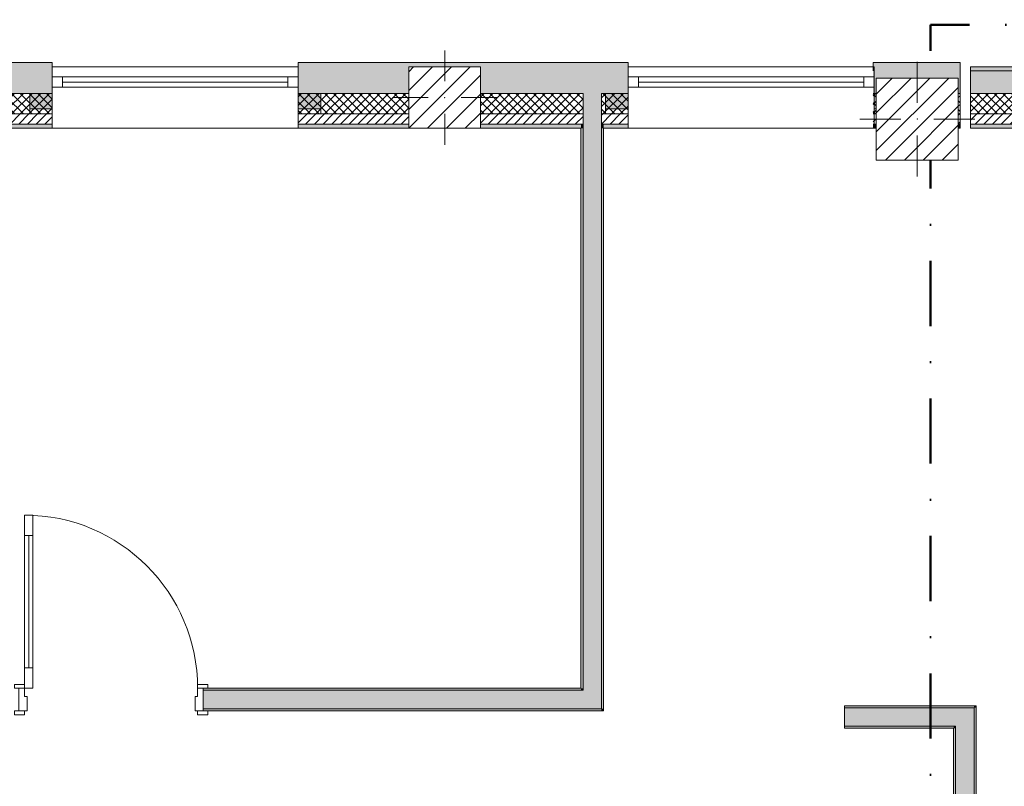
# Model space of a CAD drawing. Header units: millimetres. Extents: x -30280 to 19093, y -19284 to 4746.
# Tile 3 of 40: x -23430 to -18626, y -15547 to -11810. Entities that reach past the tile are written whole.
import ezdxf

# ---------------------------------------------------------------- set-up
doc = ezdxf.new("R2010")
doc.units = ezdxf.units.MM
doc.header["$MEASUREMENT"] = 0
doc.linetypes.add('Punto & Rayas', pattern=[670.277762, 317.5, -176.388889, 0, -176.388874])
doc.linetypes.add('Wipeout_Contour', pattern=[1000, 0, -1000])
for name, color, linetype, lineweight, true_color in [('01_2D_Ambit_Pluma_Nº__242', 7, 'Continuous', 50, 0xfb0013), ('12_FAÇ_Façana_Pluma_Nº__102', 7, 'Continuous', 5, 0xcccccc), ('12_FAÇ_Façana_Pluma_Nº__174', 7, 'Continuous', 13, 0xe4ad2c), ('12_FAÇ_Façana_Pluma_Nº__176', 7, 'Continuous', 15, 0x93a0c6), ('Puertas Archicad_Pluma_Nº__3', 7, 'Continuous', 5, 0xa4a4a4)]:
    doc.layers.add(name, color=color, linetype=linetype, lineweight=lineweight, true_color=true_color)
for name, color, linetype, lineweight in [('08_Envans_Pluma_Nº__7', 7, 'Continuous', 5), ('10_ESTR_Pilars_Pluma_Nº__20', 1, 'Continuous', 5), ('10_ESTR_Pilars_Pluma_Nº__28', 7, 'Continuous', 20), ('10_ESTR_Pilars_Pluma_Nº__42', 8, 'Continuous', 25), ('12_FAÇ_Façana_Pluma_Nº__1', 7, 'Continuous', 5), ('12_FAÇ_Façana_Pluma_Nº__2', 8, 'Continuous', 5), ('12_FAÇ_Façana_Pluma_Nº__7', 7, 'Continuous', 5), ('Demolido_08_Envans_Pluma_Nº__7', 7, 'Continuous', 5), ('Demolido_12_FAÇ_Façana_Pluma_Nº__7', 7, 'Continuous', 5), ('Puertas Archicad_Pluma_Nº__1', 7, 'Continuous', 5), ('Puertas Archicad_Pluma_Nº__7', 7, 'Continuous', 5), ('Ventanas Archicad_Pluma_Nº__1', 7, 'Continuous', 5), ('Ventanas Archicad_Pluma_Nº__7', 7, 'Continuous', 5)]:
    doc.layers.add(name, color=color, linetype=linetype, lineweight=lineweight)
for name, color, linetype in [('10_ESTR_Pilars', 7, 'Continuous'), ('12_FAÇ_Façana', 7, 'Continuous'), ('Puertas Archicad', 7, 'Continuous'), ('Ventanas Archicad', 7, 'Continuous')]:
    doc.layers.add(name, color=color, linetype=linetype)
pattern_1 = [(45, (0, 0), (-21.213203, 21.213203), [])]
pattern_2 = [(45, (0, 0), (-21.213203, 21.213203), []), (135, (0, 0), (21.213203, 21.213203), [])]
pattern_3 = [(0, (0, 0), (0, 75), [0, -75])]
pattern_4 = [(45, (0, 0), (-45.96194, 45.96194), [])]

# ---------------------------------------------------------------- blocks, each defined once
blk = doc.blocks.new('Muro_28_1', base_point=(-18841.1, -12339))
at = {"layer": '12_FAÇ_Façana_Pluma_Nº__102', "linetype": 'Continuous', "lineweight": 0, "true_color": 0xe5e5e5}
blk.add_hatch(color=254, dxfattribs=at).paths.add_polyline_path([(-19266.1, -12019), (-19266.1, -12169), (-19250.4, -12169), (-19250.4, -12094.6), (-18850.4, -12094.6), (-18850.4, -12169), (-18841.1, -12169), (-18841.1, -12019)])
at = {"layer": '12_FAÇ_Façana_Pluma_Nº__174', "linetype": 'Continuous', "lineweight": 13, "true_color": 0xe4ad2c}
h = blk.add_hatch(dxfattribs=at)
h.set_pattern_fill('SATE_Aislamiento_0001', color=42, style=0, pattern_type=2)
h.set_pattern_definition(pattern_2)
h.paths.add_polyline_path([(-19266.1, -12269), (-19250.4, -12269), (-19250.4, -12169), (-19266.1, -12169)])
h = blk.add_hatch(dxfattribs=at)
h.set_pattern_fill('SATE_Aislamiento_0001', color=42, style=0, pattern_type=2)
h.set_pattern_definition(pattern_2)
h.paths.add_polyline_path([(-18850.4, -12269), (-18841.1, -12269), (-18841.1, -12169), (-18850.4, -12169)])
at = {"layer": '12_FAÇ_Façana_Pluma_Nº__176', "linetype": 'Continuous', "lineweight": 0, "true_color": 0x495063}
for points in [[(-19266.1, -12339), (-19250.4, -12339), (-19250.4, -12319), (-19266.1, -12319)], [(-18850.4, -12339), (-18841.1, -12339), (-18841.1, -12319), (-18850.4, -12319)]]:
    blk.add_hatch(color=251, dxfattribs=at).paths.add_polyline_path(points)
at = {"layer": '12_FAÇ_Façana_Pluma_Nº__2', "linetype": 'Continuous', "lineweight": 5}
h = blk.add_hatch(dxfattribs=at)
h.set_pattern_fill('Ceramic_0001', color=8, style=0, pattern_type=2)
h.set_pattern_definition(pattern_1)
h.paths.add_polyline_path([(-19266.1, -12319), (-19250.4, -12319), (-19250.4, -12269), (-19266.1, -12269)])
h = blk.add_hatch(dxfattribs=at)
h.set_pattern_fill('Ceramic_0001', color=8, style=0, pattern_type=2)
h.set_pattern_definition(pattern_1)
h.paths.add_polyline_path([(-18850.4, -12319), (-18841.1, -12319), (-18841.1, -12269), (-18850.4, -12269)])
at = {"layer": '12_FAÇ_Façana_Pluma_Nº__7', "color": 7, "linetype": 'Continuous', "lineweight": 5}
for p, q in [((-19266.1, -12169), (-19250.4, -12169)), ((-18850.4, -12169), (-18841.1, -12169)), ((-19266.1, -12269), (-19250.4, -12269)), ((-18850.4, -12269), (-18841.1, -12269)), ((-19266.1, -12319), (-19250.4, -12319)), ((-18850.4, -12319), (-18841.1, -12319))]:
    blk.add_line(p, q, dxfattribs=at)
at = {"layer": '12_FAÇ_Façana_Pluma_Nº__7', "color": 7, "linetype": 'Continuous', "lineweight": 5, "flags": 128}
for points in [[(-18841.1, -12019), (-19266.1, -12019)], [(-19266.1, -12019), (-19266.1, -12059)], [(-18841.1, -12339), (-18841.1, -12019)], [(-19266.1, -12339), (-19250.4, -12339)], [(-18850.4, -12339), (-18841.1, -12339)]]:
    blk.add_lwpolyline(points, dxfattribs=at)
blk = doc.blocks.new('Muro_29_1', base_point=(-20461.1, -12339))
at = {"layer": '12_FAÇ_Façana_Pluma_Nº__102', "linetype": 'Continuous', "lineweight": 0, "true_color": 0xe5e5e5}
for points in [[(-22071.1, -12019), (-22071.1, -12169), (-21531.2, -12169), (-21531.2, -12039.6), (-21181.2, -12039.6), (-21181.2, -12169), (-20681.4, -12169), (-20681.4, -12019)], [(-20681.4, -12169), (-20591.4, -12169), (-20591.4, -12019), (-20681.4, -12019)], [(-20591.4, -12169), (-20461.1, -12169), (-20461.1, -12019), (-20591.4, -12019)]]:
    blk.add_hatch(color=254, dxfattribs=at).paths.add_polyline_path(points)
at = {"layer": '12_FAÇ_Façana_Pluma_Nº__174', "linetype": 'Continuous', "lineweight": 13, "true_color": 0xe4ad2c}
h = blk.add_hatch(dxfattribs=at)
h.set_pattern_fill('SATE_Aislamiento_0001', color=42, style=0, pattern_type=2)
h.set_pattern_definition(pattern_2)
h.paths.add_polyline_path([(-22071.1, -12169), (-22071.1, -12269), (-21531.2, -12269), (-21531.2, -12169)])
h = blk.add_hatch(dxfattribs=at)
h.set_pattern_fill('SATE_Aislamiento_0001', color=42, style=0, pattern_type=2)
h.set_pattern_definition(pattern_2)
h.paths.add_polyline_path([(-21181.2, -12169), (-21181.2, -12269), (-20681.4, -12269), (-20681.4, -12169)])
h = blk.add_hatch(dxfattribs=at)
h.set_pattern_fill('SATE_Aislamiento_0001', color=42, style=0, pattern_type=2)
h.set_pattern_definition(pattern_2)
h.paths.add_polyline_path([(-20591.4, -12269), (-20461.1, -12269), (-20461.1, -12169), (-20591.4, -12169)])
at = {"layer": '12_FAÇ_Façana_Pluma_Nº__176', "linetype": 'Continuous', "lineweight": 0, "true_color": 0x495063}
for points in [[(-22071.1, -12319), (-22071.1, -12339), (-21531.2, -12339), (-21531.2, -12319)], [(-21181.2, -12319), (-21181.2, -12339), (-20691.4, -12339), (-20691.4, -12319)], [(-20691.4, -12339), (-20681.4, -12339), (-20681.4, -12319), (-20691.4, -12319)], [(-20591.4, -12339), (-20581.4, -12339), (-20581.4, -12319), (-20591.4, -12319)], [(-20581.4, -12339), (-20461.1, -12339), (-20461.1, -12319), (-20581.4, -12319)]]:
    blk.add_hatch(color=251, dxfattribs=at).paths.add_polyline_path(points)
at = {"layer": '12_FAÇ_Façana_Pluma_Nº__2', "linetype": 'Continuous', "lineweight": 5}
h = blk.add_hatch(dxfattribs=at)
h.set_pattern_fill('Ceramic_0001', color=8, style=0, pattern_type=2)
h.set_pattern_definition(pattern_1)
h.paths.add_polyline_path([(-22071.1, -12269), (-22071.1, -12319), (-21531.2, -12319), (-21531.2, -12269)])
h = blk.add_hatch(dxfattribs=at)
h.set_pattern_fill('Ceramic_0001', color=8, style=0, pattern_type=2)
h.set_pattern_definition(pattern_1)
h.paths.add_polyline_path([(-21181.2, -12269), (-21181.2, -12319), (-20681.4, -12319), (-20681.4, -12269)])
h = blk.add_hatch(dxfattribs=at)
h.set_pattern_fill('Ceramic_0001', color=8, style=0, pattern_type=2)
h.set_pattern_definition(pattern_1)
h.paths.add_polyline_path([(-20591.4, -12319), (-20461.1, -12319), (-20461.1, -12269), (-20591.4, -12269)])
at = {"layer": '12_FAÇ_Façana_Pluma_Nº__7', "color": 7, "linetype": 'Continuous', "lineweight": 5}
for p, q in [((-22071.1, -12169), (-21531.2, -12169)), ((-21181.2, -12169), (-20681.4, -12169)), ((-20681.4, -12169), (-20681.4, -12269)), ((-20591.4, -12269), (-20591.4, -12169)), ((-20591.4, -12169), (-20461.1, -12169)), ((-22071.1, -12269), (-21531.2, -12269)), ((-21181.2, -12269), (-20681.4, -12269)), ((-20681.4, -12269), (-20681.4, -12319)), ((-20591.4, -12319), (-20591.4, -12269)), ((-20591.4, -12269), (-20461.1, -12269)), ((-22071.1, -12319), (-21531.2, -12319)), ((-21181.2, -12319), (-20681.4, -12319)), ((-20681.4, -12319), (-20681.4, -12339)), ((-20591.4, -12339), (-20591.4, -12319)), ((-20591.4, -12319), (-20461.1, -12319))]:
    blk.add_line(p, q, dxfattribs=at)
at = {"layer": '12_FAÇ_Façana_Pluma_Nº__7', "color": 7, "linetype": 'Continuous', "lineweight": 5, "flags": 128}
for points in [[(-20461.1, -12019), (-22071.1, -12019)], [(-22071.1, -12019), (-22071.1, -12059)], [(-20461.1, -12059), (-20461.1, -12019)], [(-22071.1, -12339), (-21531.2, -12339)], [(-21181.2, -12339), (-20691.4, -12339)], [(-20581.4, -12339), (-20461.1, -12339)]]:
    blk.add_lwpolyline(points, dxfattribs=at)
blk = doc.blocks.new('Ventana Vertical Multi-Faja 27_8')
at = {"layer": 'Ventanas Archicad_Pluma_Nº__1', "color": 7, "linetype": 'Continuous', "lineweight": 5}
for p, q in [((-600, 50), (600, 50)), ((-600, 0), (-550, 0)), ((-550, 0), (-550, -50)), ((-550, 0), (550, 0)), ((550, -50), (550, 0)), ((550, 0), (600, 0)), ((-550, -25), (550, -25)), ((-550, -50), (-600, -50)), ((550, -50), (-550, -50)), ((600, -50), (550, -50)), ((-600, -180), (-600, -155)), ((600, -180), (600, -155)), ((-600, -250), (600, -250))]:
    blk.add_line(p, q, dxfattribs=at)
at = {"layer": 'Ventanas Archicad_Pluma_Nº__7', "color": 7, "linetype": 'Continuous', "lineweight": 5}
for p, q in [((-600, 50), (-600, 30)), ((600, 50), (600, 30)), ((-600, 30), (-600, 0)), ((-600, 30), (-600, 0)), ((-600, 0), (-600, -50)), ((-600, 0), (-600, -50)), ((-600, 0), (-600, -50)), ((-600, 0), (-600, -50)), ((600, 30), (600, 0)), ((600, 30), (600, 0)), ((600, 0), (600, -50)), ((600, 0), (600, -50)), ((600, 0), (600, -50)), ((600, 0), (600, -50)), ((-600, -50), (-600, -80)), ((-600, -50), (-600, -80)), ((-600, -80), (-600, -155)), ((-600, -80), (-600, -155)), ((600, -50), (600, -80)), ((600, -50), (600, -80)), ((600, -80), (600, -155)), ((600, -80), (600, -155)), ((-600, -180), (-600, -230)), ((600, -180), (600, -230)), ((-600, -230), (-600, -250)), ((600, -230), (600, -250))]:
    blk.add_line(p, q, dxfattribs=at)
blk = doc.blocks.new('Muro_30_1', base_point=(-19266.1, -12339))
at = {"layer": '12_FAÇ_Façana', "linetype": 'Continuous', "lineweight": 0, "true_color": 0x000000}
h = blk.add_hatch(dxfattribs=at)
h.set_pattern_fill('Yeso_0001', color=18, style=0, pattern_type=2)
h.set_pattern_definition(pattern_3)
h.paths.add_polyline_path([(-20461.1, -12269), (-20461.1, -12244), (-20571.1, -12244), (-20571.1, -12269)])
h = blk.add_hatch(dxfattribs=at)
h.set_pattern_fill('Yeso_0001', color=18, style=0, pattern_type=2)
h.set_pattern_definition(pattern_3)
h.paths.add_polyline_path([(-19261.1, -12269), (-19151.1, -12269), (-19151.1, -12244), (-19261.1, -12244)])
at = {"layer": '12_FAÇ_Façana_Pluma_Nº__102', "linetype": 'Continuous', "lineweight": 0, "true_color": 0xe5e5e5}
for points in [[(-20571.1, -12169), (-20571.1, -12244), (-20461.1, -12244), (-20461.1, -12059)], [(-19151.1, -12169), (-19261.1, -12059), (-19261.1, -12244), (-19151.1, -12244)]]:
    blk.add_hatch(color=254, dxfattribs=at).paths.add_polyline_path(points)
at = {"layer": '12_FAÇ_Façana_Pluma_Nº__1', "color": 7, "linetype": 'Continuous', "lineweight": 5}
for p, q in [((-20571.1, -12244), (-20571.1, -12269)), ((-20461.1, -12244), (-20571.1, -12244)), ((-20461.1, -12269), (-20461.1, -12244)), ((-19261.1, -12269), (-19261.1, -12244)), ((-19261.1, -12244), (-19151.1, -12244)), ((-19151.1, -12244), (-19151.1, -12269)), ((-20571.1, -12269), (-20461.1, -12269)), ((-19151.1, -12269), (-19261.1, -12269))]:
    blk.add_line(p, q, dxfattribs=at)
at = {"layer": '12_FAÇ_Façana_Pluma_Nº__7', "color": 7, "linetype": 'Continuous', "lineweight": 5}
for p, q in [((-20461.1, -12039), (-20461.1, -12059)), ((-19261.1, -12039), (-19261.1, -12059)), ((-20461.1, -12059), (-20461.1, -12089)), ((-20461.1, -12059), (-20461.1, -12089)), ((-20461.1, -12089), (-20461.1, -12139)), ((-20461.1, -12089), (-20461.1, -12139)), ((-19261.1, -12059), (-19261.1, -12089)), ((-19261.1, -12059), (-19261.1, -12089)), ((-19261.1, -12089), (-19261.1, -12139)), ((-19261.1, -12089), (-19261.1, -12139)), ((-20461.1, -12139), (-20461.1, -12169)), ((-20461.1, -12139), (-20461.1, -12169)), ((-19261.1, -12139), (-19261.1, -12169)), ((-19261.1, -12139), (-19261.1, -12169)), ((-20571.1, -12169), (-20571.1, -12244)), ((-20461.1, -12169), (-20461.1, -12244)), ((-20461.1, -12169), (-20461.1, -12244)), ((-19261.1, -12169), (-19261.1, -12244)), ((-19261.1, -12169), (-19261.1, -12244)), ((-19151.1, -12169), (-19151.1, -12244)), ((-20461.1, -12269), (-20461.1, -12319)), ((-19261.1, -12269), (-19261.1, -12319)), ((-20461.1, -12319), (-20461.1, -12339)), ((-19261.1, -12319), (-19261.1, -12339))]:
    blk.add_line(p, q, dxfattribs=at)
at = {"layer": 'Ventanas Archicad', "color": 253, "linetype": 'Continuous', "lineweight": 5, "true_color": 0xa4a4a6, "zscale": 1000}
blk.add_blockref('Ventana Vertical Multi-Faja 27_8', (-19861.1, -12089), dxfattribs=at)
blk = doc.blocks.new('Muro_31_1', base_point=(-17595.4, -12339))
at = {"layer": '12_FAÇ_Façana_Pluma_Nº__102', "linetype": 'Continuous', "lineweight": 0, "true_color": 0xe5e5e5}
blk.add_hatch(color=254, dxfattribs=at).paths.add_polyline_path([(-17595.4, -12059), (-18790.4, -12059), (-18790.4, -12169), (-17595.4, -12169)])
at = {"layer": '12_FAÇ_Façana_Pluma_Nº__174', "linetype": 'Continuous', "lineweight": 13, "true_color": 0xe4ad2c}
h = blk.add_hatch(dxfattribs=at)
h.set_pattern_fill('SATE_Aislamiento_0001', color=42, style=0, pattern_type=2)
h.set_pattern_definition(pattern_2)
h.paths.add_polyline_path([(-18790.4, -12269), (-17595.4, -12269), (-17595.4, -12169), (-18790.4, -12169)])
at = {"layer": '12_FAÇ_Façana_Pluma_Nº__176', "linetype": 'Continuous', "lineweight": 0, "true_color": 0x495063}
for points in [[(-17595.4, -12039), (-18790.4, -12039), (-18790.4, -12059), (-17595.4, -12059)], [(-18790.4, -12339), (-17595.4, -12339), (-17595.4, -12319), (-18790.4, -12319)]]:
    blk.add_hatch(color=251, dxfattribs=at).paths.add_polyline_path(points)
at = {"layer": '12_FAÇ_Façana_Pluma_Nº__2', "linetype": 'Continuous', "lineweight": 5}
h = blk.add_hatch(dxfattribs=at)
h.set_pattern_fill('Ceramic_0001', color=8, style=0, pattern_type=2)
h.set_pattern_definition(pattern_1)
h.paths.add_polyline_path([(-18790.4, -12319), (-17595.4, -12319), (-17595.4, -12269), (-18790.4, -12269)])
at = {"layer": '12_FAÇ_Façana_Pluma_Nº__7', "color": 7, "linetype": 'Continuous', "lineweight": 5}
for p, q in [((-17595.4, -12059), (-18790.4, -12059)), ((-18790.4, -12169), (-17595.4, -12169)), ((-18790.4, -12269), (-17595.4, -12269)), ((-18790.4, -12319), (-17595.4, -12319))]:
    blk.add_line(p, q, dxfattribs=at)
at = {"layer": '12_FAÇ_Façana_Pluma_Nº__7', "color": 7, "linetype": 'Continuous', "lineweight": 5, "flags": 128}
for points in [[(-17595.4, -12039), (-18790.4, -12039)], [(-18790.4, -12039), (-18790.4, -12339)], [(-18790.4, -12339), (-17595.4, -12339)]]:
    blk.add_lwpolyline(points, dxfattribs=at)
blk = doc.blocks.new('Muro_32_1', base_point=(-23271.1, -12339))
at = {"layer": '12_FAÇ_Façana_Pluma_Nº__102', "linetype": 'Continuous', "lineweight": 0, "true_color": 0xe5e5e5}
for points in [[(-23578.6, -12019), (-26492.5, -12019), (-26492.5, -12169), (-23578.6, -12169)], [(-23578.6, -12169), (-23488.6, -12169), (-23488.6, -12019), (-23578.6, -12019)], [(-23488.6, -12169), (-23271.1, -12169), (-23271.1, -12019), (-23488.6, -12019)]]:
    blk.add_hatch(color=254, dxfattribs=at).paths.add_polyline_path(points)
at = {"layer": '12_FAÇ_Façana_Pluma_Nº__174', "linetype": 'Continuous', "lineweight": 13, "true_color": 0xe4ad2c}
h = blk.add_hatch(dxfattribs=at)
h.set_pattern_fill('SATE_Aislamiento_0001', color=42, style=0, pattern_type=2)
h.set_pattern_definition(pattern_2)
h.paths.add_polyline_path([(-23578.6, -12169), (-26492.5, -12169), (-26492.5, -12269), (-23578.6, -12269)])
h = blk.add_hatch(dxfattribs=at)
h.set_pattern_fill('SATE_Aislamiento_0001', color=42, style=0, pattern_type=2)
h.set_pattern_definition(pattern_2)
h.paths.add_polyline_path([(-23488.6, -12269), (-23271.1, -12269), (-23271.1, -12169), (-23488.6, -12169)])
at = {"layer": '12_FAÇ_Façana_Pluma_Nº__176', "linetype": 'Continuous', "lineweight": 0, "true_color": 0x495063}
for points in [[(-23588.6, -12319), (-26492.5, -12319), (-26492.5, -12339), (-23588.6, -12339)], [(-23588.6, -12339), (-23578.6, -12339), (-23578.6, -12319), (-23588.6, -12319)], [(-23488.6, -12339), (-23478.6, -12339), (-23478.6, -12319), (-23488.6, -12319)], [(-23478.6, -12339), (-23271.1, -12339), (-23271.1, -12319), (-23478.6, -12319)]]:
    blk.add_hatch(color=251, dxfattribs=at).paths.add_polyline_path(points)
at = {"layer": '12_FAÇ_Façana_Pluma_Nº__2', "linetype": 'Continuous', "lineweight": 5}
h = blk.add_hatch(dxfattribs=at)
h.set_pattern_fill('Ceramic_0001', color=8, style=0, pattern_type=2)
h.set_pattern_definition(pattern_1)
h.paths.add_polyline_path([(-23578.6, -12269), (-26492.5, -12269), (-26492.5, -12319), (-23578.6, -12319)])
h = blk.add_hatch(dxfattribs=at)
h.set_pattern_fill('Ceramic_0001', color=8, style=0, pattern_type=2)
h.set_pattern_definition(pattern_1)
h.paths.add_polyline_path([(-23488.6, -12319), (-23271.1, -12319), (-23271.1, -12269), (-23488.6, -12269)])
at = {"layer": '12_FAÇ_Façana_Pluma_Nº__7', "color": 7, "linetype": 'Continuous', "lineweight": 5}
for p, q in [((-26492.5, -12169), (-23578.6, -12169)), ((-23578.6, -12169), (-23578.6, -12269)), ((-23488.6, -12269), (-23488.6, -12169)), ((-23488.6, -12169), (-23271.1, -12169)), ((-26492.5, -12269), (-23578.6, -12269)), ((-23578.6, -12269), (-23578.6, -12319)), ((-23488.6, -12319), (-23488.6, -12269)), ((-23488.6, -12269), (-23271.1, -12269)), ((-26492.5, -12319), (-23578.6, -12319)), ((-23578.6, -12319), (-23578.6, -12339)), ((-23488.6, -12339), (-23488.6, -12319)), ((-23488.6, -12319), (-23271.1, -12319))]:
    blk.add_line(p, q, dxfattribs=at)
at = {"layer": '12_FAÇ_Façana_Pluma_Nº__7', "color": 7, "linetype": 'Continuous', "lineweight": 5, "flags": 128}
for points in [[(-23271.1, -12019), (-26492.5, -12019)], [(-26492.5, -12019), (-26492.5, -12339)], [(-23271.1, -12059), (-23271.1, -12019)], [(-26492.5, -12339), (-23588.6, -12339)], [(-23478.6, -12339), (-23271.1, -12339)]]:
    blk.add_lwpolyline(points, dxfattribs=at)
blk = doc.blocks.new('Muro_33_1', base_point=(-22071.1, -12339))
at = {"layer": '12_FAÇ_Façana', "linetype": 'Continuous', "lineweight": 0, "true_color": 0x000000}
h = blk.add_hatch(dxfattribs=at)
h.set_pattern_fill('Yeso_0001', color=18, style=0, pattern_type=2)
h.set_pattern_definition(pattern_3)
h.paths.add_polyline_path([(-23271.1, -12269), (-23271.1, -12244), (-23381.1, -12244), (-23381.1, -12269)])
h = blk.add_hatch(dxfattribs=at)
h.set_pattern_fill('Yeso_0001', color=18, style=0, pattern_type=2)
h.set_pattern_definition(pattern_3)
h.paths.add_polyline_path([(-22071.1, -12269), (-21961.1, -12269), (-21961.1, -12244), (-22071.1, -12244)])
at = {"layer": '12_FAÇ_Façana_Pluma_Nº__102', "linetype": 'Continuous', "lineweight": 0, "true_color": 0xe5e5e5}
for points in [[(-23381.1, -12169), (-23381.1, -12244), (-23271.1, -12244), (-23271.1, -12059)], [(-21961.1, -12169), (-22071.1, -12059), (-22071.1, -12244), (-21961.1, -12244)]]:
    blk.add_hatch(color=254, dxfattribs=at).paths.add_polyline_path(points)
at = {"layer": '12_FAÇ_Façana_Pluma_Nº__1', "color": 7, "linetype": 'Continuous', "lineweight": 5}
for p, q in [((-23381.1, -12244), (-23381.1, -12269)), ((-23271.1, -12244), (-23381.1, -12244)), ((-23271.1, -12269), (-23271.1, -12244)), ((-22071.1, -12269), (-22071.1, -12244)), ((-22071.1, -12244), (-21961.1, -12244)), ((-21961.1, -12244), (-21961.1, -12269)), ((-23381.1, -12269), (-23271.1, -12269)), ((-21961.1, -12269), (-22071.1, -12269))]:
    blk.add_line(p, q, dxfattribs=at)
at = {"layer": '12_FAÇ_Façana_Pluma_Nº__7', "color": 7, "linetype": 'Continuous', "lineweight": 5}
for p, q in [((-23271.1, -12039), (-23271.1, -12059)), ((-22071.1, -12039), (-22071.1, -12059)), ((-23271.1, -12059), (-23271.1, -12089)), ((-23271.1, -12059), (-23271.1, -12089)), ((-23271.1, -12089), (-23271.1, -12139)), ((-23271.1, -12089), (-23271.1, -12139)), ((-22071.1, -12059), (-22071.1, -12089)), ((-22071.1, -12059), (-22071.1, -12089)), ((-22071.1, -12089), (-22071.1, -12139)), ((-22071.1, -12089), (-22071.1, -12139)), ((-23271.1, -12139), (-23271.1, -12169)), ((-23271.1, -12139), (-23271.1, -12169)), ((-22071.1, -12139), (-22071.1, -12169)), ((-22071.1, -12139), (-22071.1, -12169)), ((-23381.1, -12169), (-23381.1, -12244)), ((-23271.1, -12169), (-23271.1, -12244)), ((-23271.1, -12169), (-23271.1, -12244)), ((-22071.1, -12169), (-22071.1, -12244)), ((-22071.1, -12169), (-22071.1, -12244)), ((-21961.1, -12169), (-21961.1, -12244)), ((-23271.1, -12269), (-23271.1, -12319)), ((-22071.1, -12269), (-22071.1, -12319)), ((-23271.1, -12319), (-23271.1, -12339)), ((-22071.1, -12319), (-22071.1, -12339))]:
    blk.add_line(p, q, dxfattribs=at)
at = {"layer": 'Ventanas Archicad', "color": 253, "linetype": 'Continuous', "lineweight": 5, "true_color": 0xa4a4a6, "zscale": 1000}
blk.add_blockref('Ventana Vertical Multi-Faja 27_8', (-22671.1, -12089), dxfattribs=at)
blk = doc.blocks.new('Puerta 27_5')
at = {"layer": 'Puertas Archicad_Pluma_Nº__1', "color": 7, "linetype": 'Continuous', "lineweight": 5}
for p, q in [((382, 744), (382, 844)), ((382, 844), (422, 844)), ((422, 844), (422, 744)), ((422, 744), (382, 744)), ((402, 744), (402, 100)), ((382, 0), (382, 100)), ((382, 100), (422, 100)), ((422, 100), (422, 0)), ((-472, 0), (-472, 19)), ((-472, 19), (-422, 19)), ((-422, 0), (-472, 0)), ((-422, 0), (-450, 0)), ((-450, 0), (-450, -110)), ((-422, 19), (-422, 0)), ((-422, -40), (-422, 0)), ((422, 0), (382, 0)), ((422, 19), (472, 19)), ((422, 0), (422, 19)), ((472, 0), (422, 0)), ((450, 0), (422, 0)), ((422, 0), (422, -40)), ((450, -110), (450, 0)), ((472, 19), (472, 0)), ((-410, -40), (-422, -40)), ((-410, -110), (-410, -40)), ((422, -40), (410, -40)), ((410, -40), (410, -110)), ((-472, -129), (-472, -110)), ((-472, -110), (-422, -110)), ((-422, -129), (-472, -129)), ((-450, -110), (-410, -110)), ((-422, -110), (-422, -129)), ((410, -110), (450, -110)), ((422, -110), (472, -110)), ((422, -129), (422, -110)), ((472, -129), (422, -129)), ((472, -110), (472, -129))]:
    blk.add_line(p, q, dxfattribs=at)
at = {"layer": 'Puertas Archicad_Pluma_Nº__1', "color": 7, "linetype": 'Continuous', "lineweight": 5, "flags": 128}
for points in [[(402, 744), (402, 100), (382, 100), (382, 744)], [(422, 744), (422, 100), (402, 100), (402, 744)]]:
    blk.add_lwpolyline(points, close=True, dxfattribs=at)
at = {"layer": 'Puertas Archicad_Pluma_Nº__3', "color": 253, "linetype": 'Continuous', "lineweight": 5, "true_color": 0xa4a4a4}
blk.add_arc((422, 0), 844, 90, 180, dxfattribs=at)
at = {"layer": 'Puertas Archicad_Pluma_Nº__7', "color": 7, "linetype": 'Continuous', "lineweight": 5}
for p, q in [((-450, 0), (-472, 0)), ((-450, 0), (-472, 0)), ((-450, 0), (-450, -10)), ((-450, 0), (-450, -10)), ((450, 0), (450, -10)), ((450, 0), (450, -10)), ((450, 0), (472, 0)), ((450, 0), (472, 0)), ((-450, -10), (-450, -100)), ((-450, -10), (-450, -100)), ((450, -10), (450, -100)), ((450, -10), (450, -100)), ((-450, -110), (-472, -110)), ((-450, -110), (-472, -110)), ((-450, -100), (-450, -110)), ((-450, -100), (-450, -110)), ((450, -100), (450, -110)), ((450, -100), (450, -110)), ((450, -110), (472, -110)), ((450, -110), (472, -110))]:
    blk.add_line(p, q, dxfattribs=at)
blk = doc.blocks.new('Muro_39_1', base_point=(-27275.1, -15179))
at = {"layer": '12_FAÇ_Façana_Pluma_Nº__102', "linetype": 'Continuous', "lineweight": 0, "true_color": 0xe5e5e5}
for points in [[(-20681.4, -15079), (-22533.9, -15079), (-22533.9, -15169), (-20681.4, -15169)], [(-20681.4, -15079), (-20591.4, -15169), (-20591.4, -15079)], [(-20681.4, -15169), (-20591.4, -15169), (-20681.4, -15079)]]:
    blk.add_hatch(color=254, dxfattribs=at).paths.add_polyline_path(points)
at = {"layer": '12_FAÇ_Façana_Pluma_Nº__176', "linetype": 'Continuous', "lineweight": 0, "true_color": 0x495063}
for points in [[(-22533.9, -15079), (-20691.4, -15079), (-20691.4, -15069), (-22533.9, -15069)], [(-20691.4, -15069), (-20681.4, -15079), (-20681.4, -15069)], [(-20691.4, -15079), (-20681.4, -15079), (-20691.4, -15069)], [(-22533.9, -15169), (-22533.9, -15179), (-20591.4, -15179), (-20591.4, -15169)], [(-20591.4, -15169), (-20581.4, -15179), (-20581.4, -15169)], [(-20591.4, -15179), (-20581.4, -15179), (-20591.4, -15169)]]:
    blk.add_hatch(color=251, dxfattribs=at).paths.add_polyline_path(points)
at = {"layer": '12_FAÇ_Façana_Pluma_Nº__7', "color": 7, "linetype": 'Continuous', "lineweight": 5}
for p, q in [((-22533.9, -15069), (-22511.9, -15069)), ((-22533.9, -15069), (-22533.9, -15079)), ((-20681.4, -15079), (-22533.9, -15079)), ((-22533.9, -15079), (-22533.9, -15169)), ((-20681.4, -15079), (-20681.4, -15069)), ((-20591.4, -15169), (-20591.4, -15079)), ((-22533.9, -15169), (-20681.4, -15169)), ((-22533.9, -15169), (-22533.9, -15179)), ((-22533.9, -15179), (-22511.9, -15179)), ((-20681.4, -15169), (-20591.4, -15169))]:
    blk.add_line(p, q, dxfattribs=at)
at = {"layer": '12_FAÇ_Façana_Pluma_Nº__7', "color": 7, "linetype": 'Continuous', "lineweight": 5, "flags": 128}
for points in [[(-20691.4, -15069), (-22533.9, -15069)], [(-22533.9, -15179), (-20581.4, -15179)], [(-20581.4, -15179), (-20581.4, -15169)]]:
    blk.add_lwpolyline(points, dxfattribs=at)
at = {"layer": 'Puertas Archicad', "color": 253, "linetype": 'Continuous', "lineweight": 5, "true_color": 0xa4a4a6, "xscale": -1, "zscale": 1000}
blk.add_blockref('Puerta 27_5', (-22983.9, -15069), dxfattribs=at)
blk = doc.blocks.new('Muro_42_1', base_point=(-18763.6, -17084))
at = {"layer": '12_FAÇ_Façana_Pluma_Nº__102', "linetype": 'Continuous', "lineweight": 0, "true_color": 0xe5e5e5}
for points in [[(-18863.6, -15254), (-18773.6, -15164), (-18863.6, -15164)], [(-18863.6, -15254), (-18773.6, -15254), (-18773.6, -15164)], [(-18863.6, -15254), (-18863.6, -16984), (-18773.6, -16984), (-18773.6, -15254)], [(-18773.6, -16984), (-18863.6, -17074), (-18773.6, -17074)], [(-18773.6, -16984), (-18863.6, -16984), (-18863.6, -17074)]]:
    blk.add_hatch(color=254, dxfattribs=at).paths.add_polyline_path(points)
at = {"layer": '12_FAÇ_Façana_Pluma_Nº__176', "linetype": 'Continuous', "lineweight": 0, "true_color": 0x495063}
for points in [[(-18773.6, -15164), (-18763.6, -15154), (-18773.6, -15154)], [(-18773.6, -15164), (-18763.6, -15164), (-18763.6, -15154)], [(-18773.6, -15164), (-18773.6, -16974), (-18763.6, -16974), (-18763.6, -15164)], [(-18873.6, -15264), (-18863.6, -15254), (-18873.6, -15254)], [(-18873.6, -15264), (-18863.6, -15264), (-18863.6, -15254)], [(-18873.6, -15264), (-18873.6, -16974), (-18863.6, -16974), (-18863.6, -15264)], [(-18873.6, -16974), (-18873.6, -16984), (-18863.6, -16984), (-18863.6, -16974)], [(-18763.6, -16974), (-18773.6, -16984), (-18763.6, -16984)], [(-18763.6, -16974), (-18773.6, -16974), (-18773.6, -16984)], [(-18863.6, -17074), (-18873.6, -17084), (-18863.6, -17084)], [(-18863.6, -17074), (-18873.6, -17074), (-18873.6, -17084)]]:
    blk.add_hatch(color=251, dxfattribs=at).paths.add_polyline_path(points)
at = {"layer": '08_Envans_Pluma_Nº__7', "color": 7, "linetype": 'Continuous', "lineweight": 5, "flags": 128}
blk.add_lwpolyline([(-18873.6, -17084), (-18863.6, -17084)], dxfattribs=at)
at = {"layer": '12_FAÇ_Façana_Pluma_Nº__7', "color": 7, "linetype": 'Continuous', "lineweight": 5}
for p, q in [((-18773.6, -15164), (-18863.6, -15164)), ((-18773.6, -15254), (-18773.6, -15164)), ((-18863.6, -15254), (-18873.6, -15254)), ((-18863.6, -15254), (-18863.6, -16984)), ((-18773.6, -16984), (-18773.6, -15254))]:
    blk.add_line(p, q, dxfattribs=at)
at = {"layer": '12_FAÇ_Façana_Pluma_Nº__7', "color": 7, "linetype": 'Continuous', "lineweight": 5, "flags": 128}
for points in [[(-18763.6, -15154), (-18773.6, -15154)], [(-18763.6, -16974), (-18763.6, -15154)], [(-18873.6, -15264), (-18873.6, -16974)]]:
    blk.add_lwpolyline(points, dxfattribs=at)
at = {"layer": '12_FAÇ_Façana_Pluma_Nº__7', "color": 7, "linetype": 'Continuous', "lineweight": 5}
blk.add_point((-18773.6, -16984), dxfattribs=at)
at = {"layer": 'Demolido_08_Envans_Pluma_Nº__7', "color": 7, "linetype": 'Continuous', "lineweight": 5}
for p, q in [((-18773.6, -16984), (-18763.6, -16984)), ((-18863.6, -17074), (-18773.6, -17074))]:
    blk.add_line(p, q, dxfattribs=at)
at = {"layer": 'Demolido_12_FAÇ_Façana_Pluma_Nº__7', "color": 7, "linetype": 'Continuous', "lineweight": 5}
for p, q in [((-18863.6, -16984), (-18873.6, -16984)), ((-18873.6, -17074), (-18863.6, -17074))]:
    blk.add_line(p, q, dxfattribs=at)
blk = doc.blocks.new('Muro_43_1', base_point=(-18763.6, -15154))
at = {"layer": '12_FAÇ_Façana_Pluma_Nº__102', "linetype": 'Continuous', "lineweight": 0, "true_color": 0xe5e5e5}
blk.add_hatch(color=254, dxfattribs=at).paths.add_polyline_path([(-18863.6, -15164), (-19406.4, -15164), (-19406.4, -15254), (-18863.6, -15254)])
at = {"layer": '12_FAÇ_Façana_Pluma_Nº__176', "linetype": 'Continuous', "lineweight": 0, "true_color": 0x495063}
for points in [[(-18773.6, -15154), (-19406.4, -15154), (-19406.4, -15164), (-18773.6, -15164)], [(-18873.6, -15254), (-19406.4, -15254), (-19406.4, -15264), (-18873.6, -15264)]]:
    blk.add_hatch(color=251, dxfattribs=at).paths.add_polyline_path(points)
at = {"layer": '12_FAÇ_Façana_Pluma_Nº__7', "color": 7, "linetype": 'Continuous', "lineweight": 5}
for p, q in [((-18863.6, -15164), (-19406.4, -15164)), ((-18773.6, -15164), (-18863.6, -15164)), ((-19406.4, -15254), (-18873.6, -15254)), ((-18863.6, -15254), (-18873.6, -15254))]:
    blk.add_line(p, q, dxfattribs=at)
at = {"layer": '12_FAÇ_Façana_Pluma_Nº__7', "color": 7, "linetype": 'Continuous', "lineweight": 5, "flags": 128}
for points in [[(-18773.6, -15154), (-19406.4, -15154)], [(-19406.4, -15154), (-19406.4, -15164)], [(-19406.4, -15164), (-19406.4, -15254)], [(-19406.4, -15254), (-19406.4, -15264)], [(-19406.4, -15264), (-18873.6, -15264)]]:
    blk.add_lwpolyline(points, dxfattribs=at)
blk = doc.blocks.new('Muro_44_1', base_point=(-20581.4, -15179))
at = {"layer": '12_FAÇ_Façana_Pluma_Nº__102', "linetype": 'Continuous', "lineweight": 0, "true_color": 0xe5e5e5}
for points in [[(-20681.4, -12269), (-20591.4, -12269), (-20591.4, -12169), (-20681.4, -12169)], [(-20681.4, -12319), (-20591.4, -12319), (-20591.4, -12269), (-20681.4, -12269)], [(-20681.4, -12339), (-20591.4, -12339), (-20591.4, -12319), (-20681.4, -12319)], [(-20591.4, -15079), (-20591.4, -12339), (-20681.4, -12339), (-20681.4, -15079)]]:
    blk.add_hatch(color=254, dxfattribs=at).paths.add_polyline_path(points)
at = {"layer": '12_FAÇ_Façana_Pluma_Nº__176', "linetype": 'Continuous', "lineweight": 0, "true_color": 0x495063}
for points in [[(-20681.4, -15069), (-20681.4, -12339), (-20691.4, -12339), (-20691.4, -15069)], [(-20581.4, -15169), (-20581.4, -12339), (-20591.4, -12339), (-20591.4, -15169)]]:
    blk.add_hatch(color=251, dxfattribs=at).paths.add_polyline_path(points)
at = {"layer": '12_FAÇ_Façana_Pluma_Nº__7', "color": 7, "linetype": 'Continuous', "lineweight": 5}
for p, q in [((-20681.4, -12169), (-20681.4, -12269)), ((-20591.4, -12269), (-20591.4, -12169)), ((-20681.4, -12269), (-20681.4, -12319)), ((-20591.4, -12319), (-20591.4, -12269)), ((-20681.4, -12319), (-20681.4, -12339)), ((-20681.4, -12339), (-20681.4, -15069)), ((-20591.4, -12339), (-20591.4, -12319)), ((-20591.4, -15079), (-20591.4, -12339)), ((-20681.4, -15079), (-20681.4, -15069)), ((-20591.4, -15169), (-20591.4, -15079))]:
    blk.add_line(p, q, dxfattribs=at)
at = {"layer": '12_FAÇ_Façana_Pluma_Nº__7', "color": 7, "linetype": 'Continuous', "lineweight": 5, "flags": 128}
for points in [[(-20691.4, -12339), (-20691.4, -15069)], [(-20581.4, -15169), (-20581.4, -12339)]]:
    blk.add_lwpolyline(points, dxfattribs=at)
blk = doc.blocks.new('Pilar_18_1', base_point=(-19050.4, -12294.6))
at = {"color": 254, "linetype": 'Wipeout_Contour', "lineweight": 0, "ltscale": 90696.287386}
blk.add_wipeout([(-19250.4, -12494.6), (-18850.4, -12494.6), (-18850.4, -12094.6), (-19250.4, -12094.6)], dxfattribs=at).dxf.layer = '10_ESTR_Pilars'
at = {"layer": '10_ESTR_Pilars_Pluma_Nº__42', "linetype": 'Continuous', "lineweight": 25}
h = blk.add_hatch(dxfattribs=at)
h.set_pattern_fill('00_GCT_trama_45º_e1_400__05', color=8, style=0, pattern_type=2)
h.set_pattern_definition(pattern_4)
h.paths.add_polyline_path([(-19250.4, -12494.6), (-18850.4, -12494.6), (-18850.4, -12094.6), (-19250.4, -12094.6)])
at = {"layer": '10_ESTR_Pilars_Pluma_Nº__20', "color": 1, "linetype": 'Continuous', "lineweight": 5}
for p, q in [((-19050.4, -12214.6), (-19050.4, -12014.6)), ((-19130.4, -12294.6), (-19330.4, -12294.6)), ((-18970.4, -12294.6), (-18770.4, -12294.6)), ((-19050.4, -12374.6), (-19050.4, -12574.6))]:
    blk.add_line(p, q, dxfattribs=at)
blk.add_point((-19050.4, -12294.6), dxfattribs=at)
at = {"layer": '10_ESTR_Pilars_Pluma_Nº__28', "color": 7, "linetype": 'Continuous', "lineweight": 20, "flags": 128}
blk.add_lwpolyline([(-19250.4, -12494.6), (-18850.4, -12494.6), (-18850.4, -12094.6), (-19250.4, -12094.6)], close=True, dxfattribs=at)
blk = doc.blocks.new('Pilar_19_1', base_point=(-21356.2, -12189.3))
at = {"color": 254, "linetype": 'Wipeout_Contour', "lineweight": 0, "ltscale": 98361.821815}
blk.add_wipeout([(-21531.2, -12339), (-21181.2, -12339), (-21181.2, -12039.6), (-21531.2, -12039.6)], dxfattribs=at).dxf.layer = '10_ESTR_Pilars'
at = {"layer": '10_ESTR_Pilars_Pluma_Nº__42', "linetype": 'Continuous', "lineweight": 25}
h = blk.add_hatch(dxfattribs=at)
h.set_pattern_fill('00_GCT_trama_45º_e1_400__05', color=8, style=0, pattern_type=2)
h.set_pattern_definition(pattern_4)
h.paths.add_polyline_path([(-21531.2, -12339), (-21181.2, -12339), (-21181.2, -12039.6), (-21531.2, -12039.6)])
at = {"layer": '10_ESTR_Pilars_Pluma_Nº__20', "color": 1, "linetype": 'Continuous', "lineweight": 5}
for p, q in [((-21356.2, -12109.3), (-21356.2, -11959.6)), ((-21436.2, -12189.3), (-21611.2, -12189.3)), ((-21276.2, -12189.3), (-21101.2, -12189.3)), ((-21356.2, -12269.3), (-21356.2, -12419))]:
    blk.add_line(p, q, dxfattribs=at)
blk.add_point((-21356.2, -12189.3), dxfattribs=at)
at = {"layer": '10_ESTR_Pilars_Pluma_Nº__28', "color": 7, "linetype": 'Continuous', "lineweight": 20, "flags": 128}
blk.add_lwpolyline([(-21531.2, -12339), (-21181.2, -12339), (-21181.2, -12039.6), (-21531.2, -12039.6)], close=True, dxfattribs=at)

msp = doc.modelspace()

# ---------------------------------------------------------------- linework, layer by layer
at = {"layer": '01_2D_Ambit_Pluma_Nº__242', "color": 1, "linetype": 'Punto & Rayas', "lineweight": 50, "true_color": 0xfb0013, "flags": 128}
msp.add_lwpolyline([(-28416.579, -2249.593), (-28416.579, 4745.928), (7590.116, 4745.928), (7590.116, -1864.54), (6642.921, -1864.54), (6642.921, -11392.724), (6642.921, -17756.595), (-18985.875, -17756.595), (-18985.875, -11834.879), (-2447.904, -11834.879), (-2447.904, -2249.593)], close=True, dxfattribs=at)

# ---------------------------------------------------------------- block references
at = {"layer": '12_FAÇ_Façana', "color": 7, "lineweight": 20}
for name, p in [('Muro_32_1', (-23271.109, -12338.976)), ('Muro_33_1', (-22071.109, -12338.976)), ('Muro_29_1', (-20461.109, -12338.976)), ('Muro_30_1', (-19266.109, -12338.976)), ('Muro_28_1', (-18841.109, -12338.976)), ('Muro_31_1', (-17595.38, -12338.976)), ('Muro_44_1', (-20581.431, -15178.976)), ('Muro_39_1', (-27275.15, -15178.976)), ('Muro_43_1', (-18763.609, -15153.976)), ('Muro_42_1', (-18763.609, -17083.976))]:
    msp.add_blockref(name, p, dxfattribs=at)

# ---------------------------------------------------------------- next in the draw order: block references
at = {"layer": '10_ESTR_Pilars', "color": 7, "lineweight": 20}
for name, p in [('Pilar_19_1', (-21356.216, -12189.268)), ('Pilar_18_1', (-19050.394, -12294.561))]:
    msp.add_blockref(name, p, dxfattribs=at)

doc.saveas('drawing.dxf')
